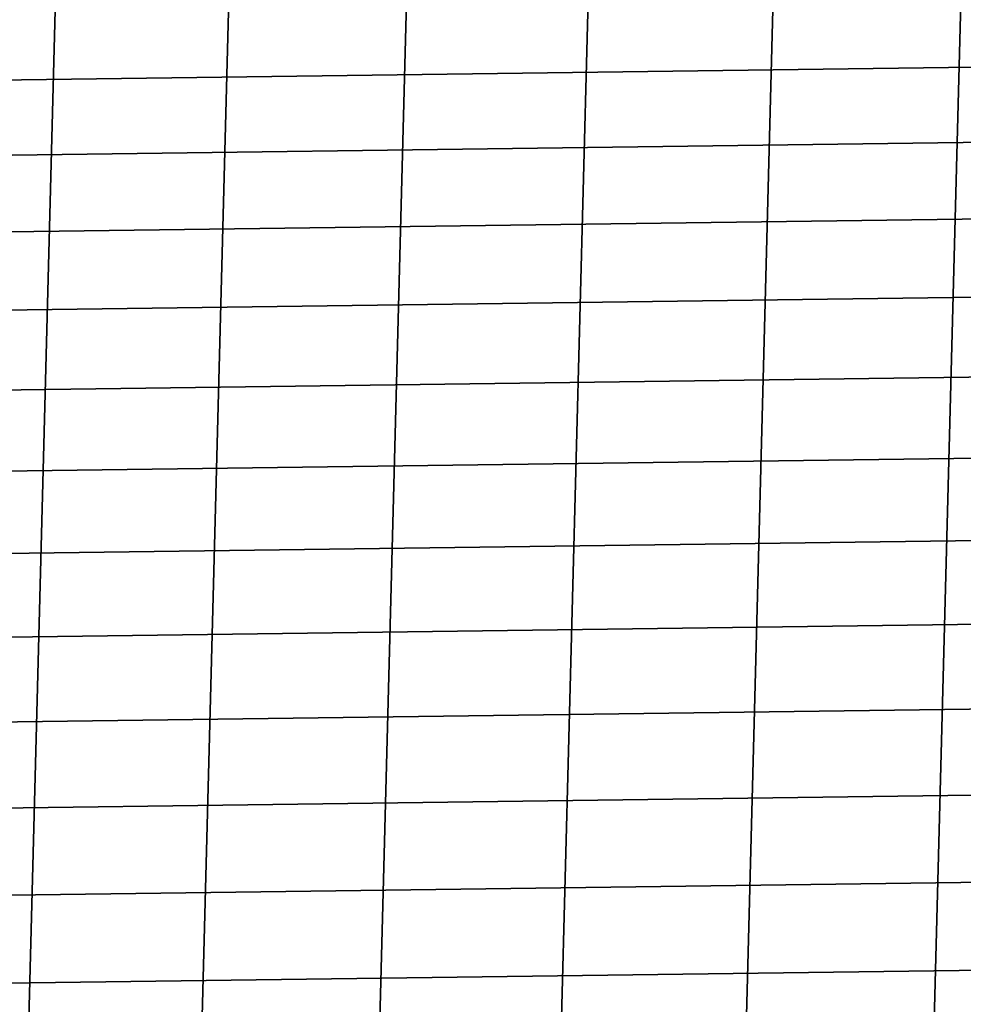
# Model space of a CAD drawing. Header units: metres. Extents: x -22 to 244, y -22 to 22.
# Tile 55 of 154: x -9.88 to -4.55, y 7.39 to 12.95. Entities that reach past the tile are written whole.
import ezdxf

# ---------------------------------------------------------------- set-up
doc = ezdxf.new("R2010")
doc.units = ezdxf.units.M
doc.layers.add('solid_10_151_023_XXX', color=7, linetype='CONTINUOUS')

msp = doc.modelspace()

# ---------------------------------------------------------------- linework, layer by layer
at = {"layer": 'solid_10_151_023_XXX'}
for points in [[(-5.435683, -20.284313, 0.8), (-4.366583, 20.541006, 0.8), (-3.28545, 20.741402, 0.8), (-4.366556, -20.541012, 0.8)], [(-6.489897, -19.97201, 0.8), (-5.435703, 20.284307, 0.8), (-4.366583, 20.541006, 0.8), (-5.435683, -20.284313, 0.8)], [(-7.526357, -19.604944, 0.8), (-6.489919, 19.972004, 0.8), (-5.435703, 20.284307, 0.8), (-6.489897, -19.97201, 0.8)], [(-8.542211, -19.184122, 0.8), (-7.526386, 19.604935, 0.8), (-6.489919, 19.972004, 0.8), (-7.526357, -19.604944, 0.8)], [(-9.534631, -18.710712, 0.8), (-8.542233, 19.184113, 0.8), (-7.526386, 19.604935, 0.8), (-8.542211, -19.184122, 0.8)], [(-10.500863, -18.186035, 0.8), (-9.534649, 18.710705, 0.8), (-8.542233, 19.184113, 0.8), (-9.534631, -18.710712, 0.8)], [(-11.438317, -17.611498, 0.8), (-10.500886, 18.186022, 0.8), (-9.534649, 18.710705, 0.8), (-10.500863, -18.186035, 0.8)], [(15.280951, 13.363475, 269.950012), (-15.631352, 12.951864, 269.950012), (-15.970715, 12.531013, 269.950012), (15.631357, 12.951859, 269.950012)], [(15.631357, 12.951859, 269.950012), (-15.970715, 12.531013, 269.950012), (-16.298719, 12.10131, 269.950012), (15.970719, 12.531007, 269.950012)], [(15.970719, 12.531007, 269.950012), (-16.298719, 12.10131, 269.950012), (-16.615166, 11.663028, 269.950012), (16.298723, 12.101304, 269.950012)], [(16.298723, 12.101304, 269.950012), (-16.615166, 11.663028, 269.950012), (-16.919884, 11.216396, 269.950012), (16.615171, 11.663021, 269.950012)], [(16.615171, 11.663021, 269.950012), (-16.919884, 11.216396, 269.950012), (-17.212578, 10.761835, 269.950012), (16.919888, 11.21639, 269.950012)], [(16.919888, 11.21639, 269.950012), (-17.212578, 10.761835, 269.950012), (-17.493082, 10.299614, 269.950012), (17.212582, 10.761828, 269.950012)], [(17.212582, 10.761828, 269.950012), (-17.493082, 10.299614, 269.950012), (-17.761211, 9.830024, 269.950012), (17.493086, 10.299607, 269.950012)], [(17.493086, 10.299607, 269.950012), (-17.761211, 9.830024, 269.950012), (-18.016687, 9.35355, 269.950012), (17.761213, 9.830017, 269.950012)], [(17.761213, 9.830017, 269.950012), (-18.016687, 9.35355, 269.950012), (-18.259382, 8.870456, 269.950012), (18.016691, 9.353543, 269.950012)], [(18.016691, 9.353543, 269.950012), (-18.259382, 8.870456, 269.950012), (-18.4891, 8.381118, 269.950012), (18.259384, 8.870449, 269.950012)], [(18.259384, 8.870449, 269.950012), (-18.4891, 8.381118, 269.950012), (-18.705652, 7.885974, 269.950012), (18.489103, 8.381111, 269.950012)], [(18.489103, 8.381111, 269.950012), (-18.705652, 7.885974, 269.950012), (-18.908945, 7.385243, 269.950012), (18.705654, 7.885968, 269.950012)], [(18.705654, 7.885968, 269.950012), (-18.908945, 7.385243, 269.950012), (-19.098835, 6.879279, 269.950012), (18.908947, 7.385237, 269.950012)]]:
    msp.add_3dface(points, dxfattribs=at)

doc.saveas('drawing.dxf')
